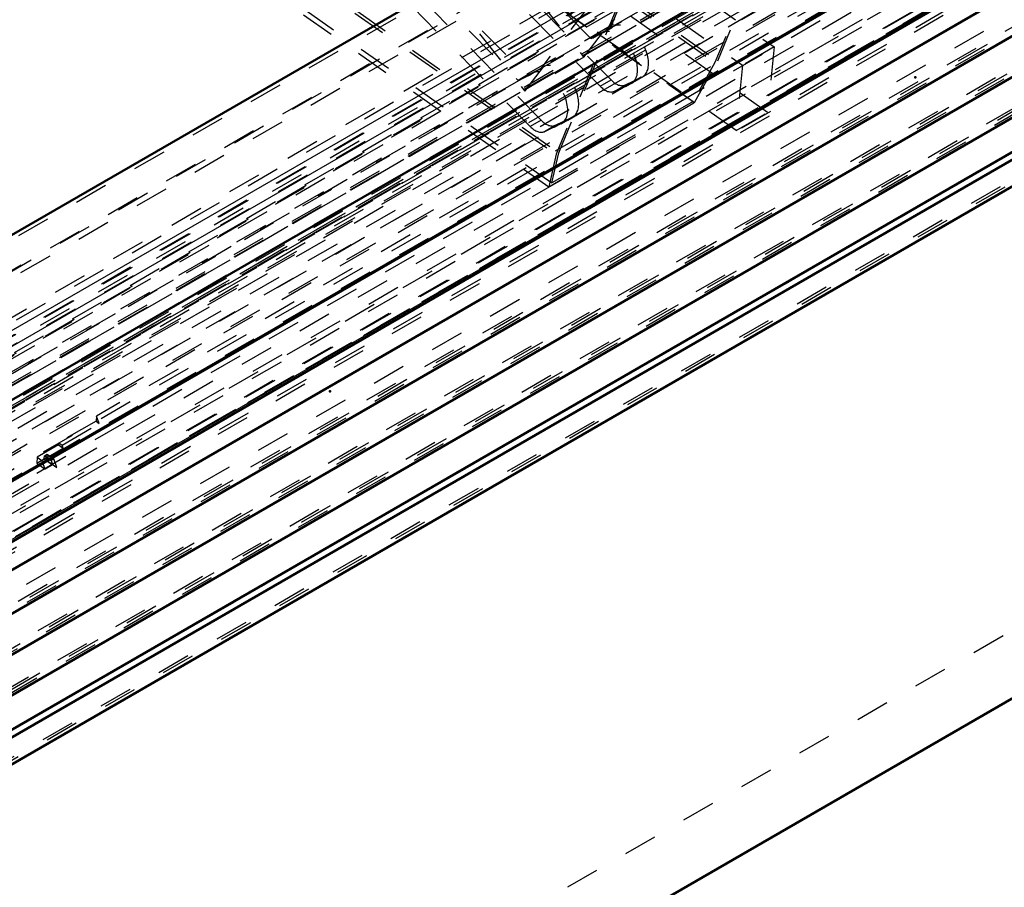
# Model space of a CAD drawing. Header units: millimetres. Extents: x 0 to 428, y 0 to 298.
# Tile 41 of 45: x 335 to 365, y 127 to 152. Entities that reach past the tile are written whole.
import ezdxf

# ---------------------------------------------------------------- set-up
doc = ezdxf.new("R2010")
doc.units = ezdxf.units.MM
doc.linetypes.add('Dashed', pattern=[2, 1, -1])
for name, color, linetype, lineweight in [('am_0', 7, 'Continuous', 50), ('am_12', 3, 'Continuous', 25), ('am_3', 6, 'Dashed', 25), ('am_6', 2, 'Continuous', 35), ('am_9', 7, 'Continuous', 50)]:
    doc.layers.add(name, color=color, linetype=linetype, lineweight=lineweight)

# ---------------------------------------------------------------- blocks, each defined once
blk = doc.blocks.new('65_Flat_Glass_Skylight_300100150_6_0_in_FDFneo100150C2325N1N4N_300Cl0__1203')
at = {"layer": 'am_3'}
for p, q in [((390.045, 172.826), (334.5, 140.76)), ((389.423, 172.863), (334.502, 141.157)), ((390.399, 172.537), (334.473, 140.251)), ((390.019, 172.559), (334.474, 140.494)), ((389.627, 172.332), (334.451, 140.479)), ((390.289, 171.733), (334.396, 139.466)), ((389.872, 171.757), (334.397, 139.732)), ((334.401, 139.46), (390.402, 171.788))]:
    blk.add_line(p, q, dxfattribs=at)
at = {"layer": 'am_6'}
for tag, p, flags in [('NB', (395.664, 197.216), 8), ('NN', (395.664, 196.716), 8), ('NT', (395.664, 196.216), 8), ('NBSYN', (395.664, 195.716), 8), ('LINA', (395.664, 195.216), 8), ('CATALOG', (395.664, 194.716), 8), ('IDNR', (395.664, 194.216), 8), ('PN', (395.664, 193.716), 8), ('LODLEVEL', (395.664, 193.216), 8), ('L', (395.664, 192.716), 8), ('W', (395.664, 192.216), 8), ('PPATH', (395.664, 191.716), 8), ('ExcludeFromBOM', (395.664, 190.716), 8), ('PSOL_0', (395.664, 190.216), 9), ('PSOL_1', (395.664, 189.716), 9), ('PSOL_2', (395.664, 189.216), 9)]:
    blk.add_attdef(tag, p, '', height=0.5, dxfattribs=dict(at, flags=flags))
blk = doc.blocks.new('66_Flat_Glass_Skylight_300100150_12_0_in_FDFneo100150C2325N1N4N_300Cl0__1203')
at = {"layer": 'am_3'}
for p, q in [((388.445, 172.679), (334.481, 141.526)), ((387.774, 172.718), (334.483, 141.954)), ((388.406, 172.275), (334.442, 141.123)), ((387.736, 172.315), (334.444, 141.55))]:
    blk.add_line(p, q, dxfattribs=at)
at = {"layer": 'am_6'}
for tag, p, flags in [('NB', (393.445, 195.97), 8), ('NN', (393.445, 195.47), 8), ('NT', (393.445, 194.97), 8), ('NBSYN', (393.445, 194.47), 8), ('LINA', (393.445, 193.97), 8), ('CATALOG', (393.445, 193.47), 8), ('IDNR', (393.445, 192.97), 8), ('PN', (393.445, 192.47), 8), ('LODLEVEL', (393.445, 191.97), 8), ('L', (393.445, 191.47), 8), ('W', (393.445, 190.97), 8), ('PPATH', (393.445, 190.47), 8), ('ExcludeFromBOM', (393.445, 189.47), 8), ('PSOL_0', (393.445, 188.97), 9), ('PSOL_1', (393.445, 188.47), 9), ('PSOL_2', (393.445, 187.97), 9)]:
    blk.add_attdef(tag, p, '', height=0.5, dxfattribs=dict(at, flags=flags))
blk = doc.blocks.new('67_Flat_Glass_Skylight_300100150_5_0_in_FDFneo100150C2325N1N4N_300Cl0__1203')
at = {"layer": 'am_3'}
for p, q in [((388.033, 173.012), (334.512, 142.115)), ((387.218, 173.06), (334.514, 142.635)), ((387.973, 172.387), (334.452, 141.49)), ((387.158, 172.435), (334.454, 142.01))]:
    blk.add_line(p, q, dxfattribs=at)
at = {"layer": 'am_6'}
for tag, p, flags in [('NB', (393.033, 195.995), 8), ('NN', (393.033, 195.495), 8), ('NT', (393.033, 194.995), 8), ('NBSYN', (393.033, 194.495), 8), ('LINA', (393.033, 193.995), 8), ('CATALOG', (393.033, 193.495), 8), ('IDNR', (393.033, 192.995), 8), ('PN', (393.033, 192.495), 8), ('LODLEVEL', (393.033, 191.995), 8), ('L', (393.033, 191.495), 8), ('W', (393.033, 190.995), 8), ('PPATH', (393.033, 190.495), 8), ('ExcludeFromBOM', (393.033, 189.495), 8), ('PSOL_0', (393.033, 188.995), 9), ('PSOL_1', (393.033, 188.495), 9), ('PSOL_2', (393.033, 187.995), 9)]:
    blk.add_attdef(tag, p, '', height=0.5, dxfattribs=dict(at, flags=flags))
blk = doc.blocks.new('68_FGS3001001502C4U_0_in_FDFneo100150C2325N1N4N_300Cl0__1203')
at = {"layer": 'am_3'}
for p, q in [((334.847, 144.783), (389.717, 176.459)), ((334.707, 143.325), (389.577, 175.001))]:
    blk.add_line(p, q, dxfattribs=at)
at = {"layer": 'am_6'}
for tag, p, flags in [('NB', (394.717, 200.38), 8), ('NN', (394.717, 199.88), 8), ('NT', (394.717, 199.38), 8), ('NBSYN', (394.717, 198.88), 8), ('LINA', (394.717, 198.38), 8), ('CATALOG', (394.717, 197.88), 8), ('IDNR', (394.717, 197.38), 8), ('PN', (394.717, 196.88), 8), ('LODLEVEL', (394.717, 196.38), 8), ('L', (394.717, 195.88), 8), ('W', (394.717, 195.38), 8), ('TG', (394.717, 194.88), 8), ('TG1', (394.717, 194.38), 8), ('OC', (394.717, 193.88), 8), ('PPATH', (394.717, 193.38), 8), ('ExcludeFromBOM', (394.717, 192.38), 8), ('PSOL_0', (394.717, 191.88), 9), ('PSOL_1', (394.717, 191.38), 9), ('PSOL_2', (394.717, 190.88), 9), ('PSOL_3', (394.717, 190.38), 9)]:
    blk.add_attdef(tag, p, '', height=0.5, dxfattribs=dict(at, flags=flags))
blk = doc.blocks.new('69_FGS30010015025C3U_0_in_FDFneo100150C2325N1N4N_300Cl0__1203')
at = {"layer": 'am_0'}
for p, q in [((388.177, 176.65), (334.861, 145.87)), ((392.887, 174.451), (334.664, 140.84)), ((334.522, 138.325), (394.449, 172.92)), ((394.471, 172.961), (334.526, 138.355)), ((334.385, 136.453), (363.884, 153.482))]:
    blk.add_line(p, q, dxfattribs=at)
at = {"layer": 'am_12'}
for p, q in [((392.663, 176.385), (334.848, 143.01)), ((393.049, 176.139), (334.826, 142.527)), ((363.893, 153.547), (334.392, 136.517))]:
    blk.add_line(p, q, dxfattribs=at)
at = {"layer": 'am_3'}
for p, q in [((389.957, 176.395), (334.841, 144.577)), ((388.163, 176.501), (334.846, 145.721)), ((389.822, 174.987), (334.706, 143.169)), ((387.375, 175.131), (334.713, 144.729)), ((334.535, 139.108), (393.393, 173.087)), ((390.657, 172.79), (334.498, 140.37)), ((389.389, 172.865), (334.502, 141.179)), ((389.395, 172.931), (334.508, 141.246)), ((387.177, 173.062), (334.514, 142.661)), ((394.321, 172.921), (334.521, 138.4)), ((394.093, 173.046), (334.533, 138.662)), ((390.019, 172.559), (334.474, 140.494)), ((390.036, 172.737), (334.491, 140.671)), ((390.109, 172.591), (334.564, 140.526)), ((390.118, 172.68), (334.573, 140.615)), ((390.333, 172.435), (334.788, 140.369)), ((391.717, 171.373), (336.172, 139.307)), ((390.323, 171.028), (337.66, 140.626)), ((363.813, 153.522), (334.385, 136.534)), ((363.718, 153.682), (334.394, 136.754)), ((363.769, 153.685), (334.397, 136.729)), ((337.645, 140.473), (336.533, 139.831)), ((337.66, 140.626), (337.645, 140.473)), ((337.645, 140.473), (337.742, 140.406)), ((337.742, 140.406), (337.66, 140.626)), ((336.63, 139.763), (337.742, 140.406)), ((336.527, 139.764), (335.891, 139.397)), ((336.03, 139.3), (336.666, 139.667)), ((336.533, 139.831), (336.527, 139.764)), ((336.527, 139.764), (336.666, 139.667)), ((336.533, 139.831), (336.63, 139.763)), ((336.666, 139.667), (336.63, 139.763)), ((335.891, 139.397), (335.874, 139.219)), ((335.874, 139.219), (336.099, 139.349)), ((335.891, 139.397), (336.03, 139.3)), ((336.125, 139.044), (336.03, 139.3)), ((336.099, 139.349), (336.107, 139.438)), ((336.099, 139.349), (336.35, 139.174)), ((336.107, 139.438), (336.189, 139.485)), ((336.107, 139.438), (336.302, 139.302)), ((336.189, 139.485), (336.172, 139.307)), ((336.172, 139.307), (336.479, 139.093)), ((336.189, 139.485), (336.384, 139.349)), ((336.384, 139.349), (336.302, 139.302)), ((336.302, 139.302), (336.35, 139.174)), ((336.479, 139.093), (336.384, 139.349)), ((334.772, 138.107), (336.479, 139.093)), ((335.874, 139.219), (336.125, 139.044)), ((336.35, 139.174), (336.125, 139.044))]:
    blk.add_line(p, q, dxfattribs=at)
at = {"layer": 'am_6'}
for tag, p, flags in [('NB', (400.086, 202.471), 8), ('NN', (400.086, 201.971), 8), ('NT', (400.086, 201.471), 8), ('NBSYN', (400.086, 200.971), 8), ('LINA', (400.086, 200.471), 8), ('CATALOG', (400.086, 199.971), 8), ('IDNR', (400.086, 199.471), 8), ('PN', (400.086, 198.971), 8), ('LODLEVEL', (400.086, 198.471), 8), ('L', (400.086, 197.971), 8), ('W', (400.086, 197.471), 8), ('DP', (400.086, 196.971), 8), ('OP', (400.086, 196.471), 8), ('OC', (400.086, 195.971), 8), ('ExcludeFromBOM', (400.086, 194.971), 8), ('PSOL_0', (400.086, 194.471), 9), ('PSOL_1', (400.086, 193.971), 9), ('PSOL_2', (400.086, 193.471), 9)]:
    blk.add_attdef(tag, p, '', height=0.5, dxfattribs=dict(at, flags=flags))
blk = doc.blocks.new('70_Flat_Glass_Skylight_3001001502_2_0_in_FDFneo100150C2325N1N4N_300Cl0__1203')
at = {"layer": 'am_0'}
for p, q in [((395.67, 169.678), (334.214, 134.2)), ((396.256, 168.796), (334.131, 132.933)), ((396.841, 167.915), (334.049, 131.666)), ((397.653, 167.13), (333.976, 130.37)), ((397.285, 167.152), (333.977, 130.605)), ((333.922, 129.541), (398.037, 166.554)), ((364.446, 152.957), (334.285, 135.545))]:
    blk.add_line(p, q, dxfattribs=at)
at = {"layer": 'am_3'}
for p, q in [((387.071, 172.823), (334.49, 142.468)), ((387.251, 172.812), (334.49, 142.354)), ((387.221, 172.501), (334.46, 142.042)), ((389.569, 172.362), (334.454, 140.544)), ((393.094, 171.662), (334.397, 137.777)), ((389.522, 171.873), (334.407, 140.055)), ((393.419, 171.455), (334.378, 137.372)), ((393.397, 171.232), (334.356, 137.148)), ((386.896, 170.999), (334.315, 140.644)), ((393.768, 170.822), (334.318, 136.503)), ((394.11, 170.573), (334.295, 136.043)), ((394.614, 170.379), (334.278, 135.547)), ((395.333, 169.562), (334.202, 134.271)), ((395.083, 169.595), (334.204, 134.45)), ((395.42, 169.711), (334.217, 134.379)), ((395.919, 168.68), (334.119, 133.004)), ((395.669, 168.713), (334.122, 133.183)), ((396.006, 168.829), (334.134, 133.111)), ((396.505, 167.799), (334.037, 131.737)), ((396.255, 167.832), (334.039, 131.916)), ((396.592, 167.948), (334.051, 131.844)), ((397.141, 167.043), (333.966, 130.573)), ((397.181, 167.064), (333.968, 130.572)), ((397.678, 166.458), (333.911, 129.646)), ((397.544, 166.466), (333.912, 129.731))]:
    blk.add_line(p, q, dxfattribs=at)
at = {"layer": 'am_6'}
for tag, p, flags in [('NB', (403.197, 198.343), 8), ('NN', (403.197, 197.843), 8), ('NT', (403.197, 197.343), 8), ('NBSYN', (403.197, 196.843), 8), ('LINA', (403.197, 196.343), 8), ('CATALOG', (403.197, 195.843), 8), ('IDNR', (403.197, 195.343), 8), ('PN', (403.197, 194.843), 8), ('LODLEVEL', (403.197, 194.343), 8), ('L', (403.197, 193.843), 8), ('W', (403.197, 193.343), 8), ('DP', (403.197, 192.843), 8), ('ExcludeFromBOM', (403.197, 191.843), 8), ('PSOL_0', (403.197, 191.343), 9), ('PSOL_1', (403.197, 190.843), 9)]:
    blk.add_attdef(tag, p, '', height=0.5, dxfattribs=dict(at, flags=flags))
blk = doc.blocks.new('71_FGS30010015025314U_0_in_FDFneo100150C2325N1N4N_300Cl0__1203')
at = {"layer": 'am_3'}
for p, q in [((334.658, 140.573), (386.975, 170.775)), ((334.689, 137.461), (391.85, 170.459)), ((386.975, 168.415), (334.658, 138.212)), ((391.85, 168.098), (334.689, 135.101))]:
    blk.add_line(p, q, dxfattribs=at)
at = {"layer": 'am_6'}
for tag, p, flags in [('NB', (396.85, 197.023), 8), ('NN', (396.85, 196.523), 8), ('NT', (396.85, 196.023), 8), ('NBSYN', (396.85, 195.523), 8), ('LINA', (396.85, 195.023), 8), ('CATALOG', (396.85, 194.523), 8), ('IDNR', (396.85, 194.023), 8), ('PN', (396.85, 193.523), 8), ('LODLEVEL', (396.85, 193.023), 8), ('L', (396.85, 192.523), 8), ('W', (396.85, 192.023), 8), ('DP', (396.85, 191.523), 8), ('OP', (396.85, 191.023), 8), ('BA', (396.85, 190.523), 8), ('ExcludeFromBOM', (396.85, 189.523), 8), ('PSOL_0', (396.85, 189.023), 9), ('PSOL_1', (396.85, 188.523), 9), ('PSOL_2', (396.85, 188.023), 9)]:
    blk.add_attdef(tag, p, '', height=0.5, dxfattribs=dict(at, flags=flags))
blk = doc.blocks.new('72_FGS30010015025C310U_0_in_FDFneo100150C2325N1N4N_300Cl0__1203')
at = {"layer": 'am_3'}
for p, q in [((326.435, 173.689), (357.881, 151.639)), ((325.495, 173.146), (356.941, 151.096)), ((357.69, 149.688), (326.244, 171.738)), ((356.749, 149.145), (325.303, 171.196)), ((330.465, 169.163), (356.118, 151.174)), ((330.547, 169.21), (356.2, 151.222)), ((330.12, 167.791), (355.469, 150.016)), ((330.177, 167.74), (355.504, 149.98)), ((325.722, 166.425), (351.376, 148.436)), ((325.804, 166.472), (351.457, 148.484)), ((325.829, 165.23), (351.156, 147.47)), ((325.904, 165.357), (351.253, 147.582)), ((353.019, 150.655), (344.94, 158.862)), ((352.691, 150.466), (344.613, 158.673)), ((350.933, 149.451), (342.855, 157.658)), ((350.606, 149.262), (342.528, 157.469)), ((355.565, 155.642), (352.842, 152.108)), ((357.974, 155.648), (356.118, 151.174)), ((356.2, 151.222), (358.025, 155.622)), ((349.795, 154.94), (352.656, 152.034)), ((349.607, 154.61), (352.202, 151.337)), ((352.41, 151.892), (349.688, 154.657)), ((353.643, 154.532), (350.92, 150.999)), ((347.382, 153.547), (350.243, 150.641)), ((347.767, 153.548), (350.488, 150.783)), ((347.848, 153.595), (350.444, 150.322)), ((353.231, 152.91), (351.376, 148.436)), ((351.457, 148.484), (353.312, 152.957)), ((353.089, 152.25), (352.761, 152.062)), ((352.202, 151.337), (352.76, 152.061)), ((352.792, 152.072), (352.41, 151.892)), ((352.41, 151.892), (352.656, 152.034)), ((352.656, 152.034), (353.038, 152.213)), ((352.842, 152.108), (352.76, 152.061)), ((352.792, 152.072), (353.038, 152.213)), ((357.881, 151.639), (356.941, 151.096)), ((357.881, 151.639), (357.69, 149.688)), ((352.202, 151.337), (350.444, 150.322)), ((350.444, 150.322), (351.002, 151.046)), ((351.003, 151.047), (350.676, 150.858)), ((350.92, 150.999), (351.002, 151.046)), ((356.118, 151.174), (355.469, 150.016)), ((355.504, 149.98), (356.2, 151.222)), ((356.941, 151.096), (356.749, 149.145)), ((350.243, 150.641), (350.625, 150.821)), ((350.488, 150.783), (350.243, 150.641)), ((350.488, 150.783), (350.871, 150.962)), ((350.871, 150.962), (350.625, 150.821)), ((352.691, 150.466), (353.019, 150.655)), ((353.606, 150.547), (353.111, 150.315)), ((353.111, 150.315), (353.438, 150.504)), ((353.933, 150.736), (353.438, 150.504)), ((353.606, 150.547), (353.933, 150.736)), ((353.629, 150.559), (353.956, 150.748)), ((351.156, 147.47), (355.504, 149.98)), ((355.469, 150.016), (351.253, 147.582)), ((356.749, 149.145), (357.69, 149.688)), ((350.933, 149.451), (350.606, 149.262)), ((351.52, 149.344), (351.026, 149.111)), ((351.353, 149.3), (351.026, 149.111)), ((351.847, 149.532), (351.353, 149.3)), ((351.847, 149.532), (351.52, 149.344)), ((351.543, 149.356), (351.871, 149.544)), ((351.376, 148.436), (351.156, 147.47)), ((351.253, 147.582), (351.457, 148.484))]:
    blk.add_line(p, q, dxfattribs=at)
for centre, major_axis, start_param, end_param in [((353.522, 151.499), (0.434, -0.751), 6.231151, 9.550557), ((353.195, 151.31), (0.434, -0.751), 6.231151, 9.427758), ((353.277, 151.358), (-0.434, 0.751), 0.00298, 0.125779), ((351.437, 150.296), (0.434, -0.751), 6.231151, 9.427758), ((351.11, 150.107), (0.434, -0.751), 6.231151, 9.550557), ((351.355, 150.248), (0.434, -0.751), 3.144572, 3.267371), ((352.837, 150.823), (0.289, -0.501), 5.134874, 6.234431), ((353.164, 151.012), (0.289, -0.501), 5.134874, 6.234431), ((351.079, 149.808), (0.289, -0.501), 5.134874, 6.234431), ((350.751, 149.62), (0.289, -0.501), 5.134874, 6.234431)]:
    blk.add_ellipse(centre, major_axis=major_axis, ratio=0.577382, start_param=start_param, end_param=end_param, dxfattribs=at)
at = {"layer": 'am_6'}
for tag, p, flags in [('NB', (368.646, 178.875), 8), ('NN', (368.646, 178.375), 8), ('NT', (368.646, 177.875), 8), ('NBSYN', (368.646, 177.375), 8), ('LINA', (368.646, 176.875), 8), ('CATALOG', (368.646, 176.375), 8), ('IDNR', (368.646, 175.875), 8), ('PN', (368.646, 175.375), 8), ('LODLEVEL', (368.646, 174.875), 8), ('L', (368.646, 174.375), 8), ('W', (368.646, 173.875), 8), ('DP', (368.646, 173.375), 8), ('OP', (368.646, 172.875), 8), ('OC', (368.646, 172.375), 8), ('BA', (368.646, 171.875), 8), ('ExcludeFromBOM', (368.646, 170.875), 8), ('PSOL_0', (368.646, 170.375), 9), ('PSOL_1', (368.646, 169.875), 9), ('PSOL_2', (368.646, 169.375), 9), ('PSOL_3', (368.646, 168.875), 9)]:
    blk.add_attdef(tag, p, '', height=0.5, dxfattribs=dict(at, flags=flags))
blk = doc.blocks.new('73_FGS30010015025301U_0_in_FDFneo100150C2325N1N4N_300Cl0__1203')
at = {"layer": 'am_0'}
blk.add_line((334.403, 114.548), (392.057, 147.831), dxfattribs=at)
at = {"layer": 'am_3'}
for p, q in [((387.556, 169.782), (334.403, 139.097)), ((334.403, 136.226), (392.057, 169.509)), ((334.403, 116.577), (387.556, 147.262))]:
    blk.add_line(p, q, dxfattribs=at)
at = {"layer": 'am_6'}
for tag, p, flags in [('NB', (406.54, 195.507), 8), ('NN', (406.54, 195.007), 8), ('NT', (406.54, 194.507), 8), ('NBSYN', (406.54, 194.007), 8), ('LINA', (406.54, 193.507), 8), ('CATALOG', (406.54, 193.007), 8), ('IDNR', (406.54, 192.507), 8), ('PN', (406.54, 192.007), 8), ('LODLEVEL', (406.54, 191.507), 8), ('L', (406.54, 191.007), 8), ('W', (406.54, 190.507), 8), ('DP', (406.54, 190.007), 8), ('OP', (406.54, 189.507), 8), ('BA', (406.54, 189.007), 8), ('RT', (406.54, 188.507), 8), ('ExcludeFromBOM', (406.54, 187.507), 8), ('PSOL_0', (406.54, 187.007), 9), ('PSOL_1', (406.54, 186.507), 9), ('PSOL_2', (406.54, 186.007), 9)]:
    blk.add_attdef(tag, p, '', height=0.5, dxfattribs=dict(at, flags=flags))

msp = doc.modelspace()

# ---------------------------------------------------------------- linework, layer by layer
at = {"layer": 'am_9'}
for p in [(362.095, 150.734), (362.095, 150.734), (344.625, 141.361), (344.625, 141.361), (344.625, 141.361), (344.625, 141.361)]:
    msp.add_point(p, dxfattribs=at)

# ---------------------------------------------------------------- block references
for name in ['69_FGS30010015025C3U_0_in_FDFneo100150C2325N1N4N_300Cl0__1203', '68_FGS3001001502C4U_0_in_FDFneo100150C2325N1N4N_300Cl0__1203', '70_Flat_Glass_Skylight_3001001502_2_0_in_FDFneo100150C2325N1N4N_300Cl0__1203', '65_Flat_Glass_Skylight_300100150_6_0_in_FDFneo100150C2325N1N4N_300Cl0__1203', '71_FGS30010015025314U_0_in_FDFneo100150C2325N1N4N_300Cl0__1203', '66_Flat_Glass_Skylight_300100150_12_0_in_FDFneo100150C2325N1N4N_300Cl0__1203', '67_Flat_Glass_Skylight_300100150_5_0_in_FDFneo100150C2325N1N4N_300Cl0__1203', '73_FGS30010015025301U_0_in_FDFneo100150C2325N1N4N_300Cl0__1203', '72_FGS30010015025C310U_0_in_FDFneo100150C2325N1N4N_300Cl0__1203']:
    msp.add_blockref(name, (0, 0))

doc.saveas('drawing.dxf')
